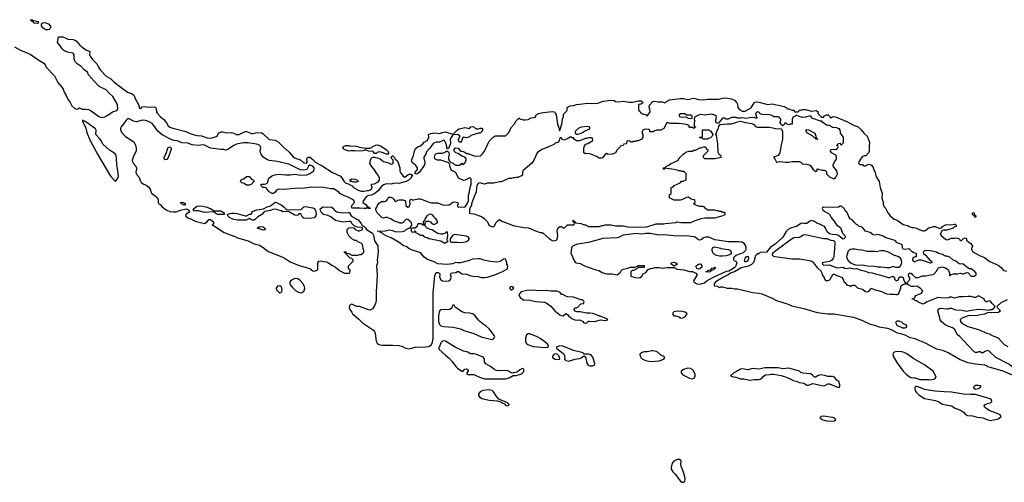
# Model space of a CAD drawing. Header units: inches. Extents: x 2386215 to 2556187, y 580866 to 760840.
# Tile 12 of 203: x 2467158 to 2480232, y 586896 to 593034. Entities that reach past the tile are written whole.
import ezdxf

# ---------------------------------------------------------------- set-up
doc = ezdxf.new("R2010")
doc.units = ezdxf.units.IN
doc.header["$MEASUREMENT"] = 0
for name, color, linetype in [('C4569', 7, 'Continuous'), ('C4578', 7, 'Continuous'), ('C4579', 7, 'Continuous'), ('C4588', 7, 'Continuous')]:
    doc.layers.add(name, color=color, linetype=linetype)

msp = doc.modelspace()

# ---------------------------------------------------------------- linework, layer by layer
at = {"layer": 'C4569', "color": 5, "elevation": 20}
for points in [[(2467390, 592983), (2467349, 592990), (2467341, 593001), (2467322, 593010), (2467302, 593030), (2467306, 593034), (2467330, 593033), (2467343, 593023), (2467402, 593010), (2467405, 592990)], [(2467530, 592900), (2467510, 592900), (2467488, 592908), (2467465, 592925), (2467449, 592951), (2467449, 592971), (2467455, 592985), (2467467, 592993), (2467490, 592996), (2467539, 592979), (2467565, 592950), (2467567, 592930), (2467562, 592918), (2467550, 592906)], [(2467990, 591702), (2467990, 591683), (2468025, 591625), (2468037, 591597), (2468050, 591538), (2468090, 591440), (2468190, 591250), (2468350, 590980), (2468370, 590952), (2468430, 590887), (2468462, 590930), (2468468, 590952), (2468463, 591030), (2468446, 591110), (2468444, 591190), (2468437, 591237), (2468421, 591261), (2468350, 591302), (2468263, 591383), (2468244, 591424), (2468219, 591459), (2468169, 591510), (2468174, 591570), (2468166, 591586), (2468038, 591678)], [(2469090, 591174), (2469076, 591190), (2469078, 591210), (2469103, 591257), (2469123, 591330), (2469130, 591338), (2469150, 591346), (2469171, 591331), (2469171, 591310), (2469130, 591207), (2469110, 591180)], [(2469350, 590569), (2469306, 590590), (2469288, 590610), (2469305, 590615), (2469332, 590610), (2469358, 590590)], [(2469870, 590449), (2469790, 590449), (2469761, 590461), (2469739, 590479), (2469723, 590483), (2469610, 590475), (2469530, 590497), (2469490, 590499), (2469470, 590495), (2469461, 590510), (2469473, 590530), (2469510, 590558), (2469550, 590566), (2469590, 590562), (2469630, 590552), (2469691, 590530), (2469738, 590498), (2469830, 590496), (2469872, 590470), (2469874, 590450)]]:
    msp.add_lwpolyline(points, close=True, dxfattribs=at)
for points in [[(2467090, 592674), (2467169, 592629), (2467297, 592577), (2467410, 592497), (2467479, 592459), (2467496, 592436), (2467510, 592404), (2467621, 592290), (2467663, 592203), (2467718, 592138), (2467734, 592114), (2467750, 592074), (2467777, 592030), (2467801, 591970), (2467823, 591943), (2467850, 591892), (2467890, 591857), (2467910, 591846), (2467929, 591851), (2467950, 591866), (2467988, 591848), (2468032, 591848), (2468070, 591842), (2468092, 591832), (2468210, 591748), (2468250, 591736), (2468290, 591746), (2468330, 591769), (2468389, 591811), (2468450, 591828), (2468462, 591850), (2468456, 591910), (2468394, 592014), (2468354, 592050), (2468304, 592104), (2468213, 592150), (2468190, 592170), (2468070, 592304), (2468057, 592337), (2468047, 592347), (2468015, 592370), (2467975, 592415), (2467922, 592450), (2467901, 592470), (2467889, 592490), (2467883, 592510), (2467881, 592570), (2467870, 592589), (2467810, 592599), (2467770, 592612), (2467745, 592625), (2467722, 592650), (2467702, 592682), (2467658, 592730), (2467675, 592805), (2467730, 592805), (2467770, 592790), (2467795, 592775), (2467870, 592771), (2467890, 592765), (2467911, 592750), (2467958, 592698), (2468001, 592661), (2468036, 592636), (2468090, 592611), (2468085, 592570), (2468095, 592550), (2468126, 592506), (2468181, 592450), (2468203, 592403), (2468227, 592367), (2468307, 592287), (2468370, 592250), (2468410, 592210), (2468499, 592139), (2468590, 592073), (2468650, 592049), (2468672, 592032), (2468700, 591970), (2468735, 591910), (2468750, 591862), (2468770, 591862), (2468784, 591876), (2468810, 591883), (2468870, 591872), (2468950, 591877), (2468965, 591870), (2468972, 591852), (2468976, 591810), (2468988, 591790), (2469026, 591746), (2469071, 591710), (2469108, 591668), (2469130, 591627), (2469151, 591610), (2469190, 591593), (2469365, 591550), (2469430, 591519), (2469510, 591500), (2469570, 591494), (2469647, 591467), (2469677, 591463), (2469712, 591468), (2469778, 591490), (2469799, 591530), (2469833, 591547), (2469850, 591547), (2469910, 591531), (2469970, 591539), (2470000, 591527)], [(2470000, 591364), (2469911, 591309), (2469890, 591305), (2469870, 591312), (2469828, 591312), (2469690, 591330), (2469610, 591370), (2469590, 591372), (2469530, 591366), (2469450, 591376), (2469390, 591396), (2469310, 591402), (2469250, 591427), (2469210, 591433), (2469170, 591445), (2469050, 591508), (2468990, 591556), (2468939, 591630), (2468916, 591656), (2468870, 591685), (2468830, 591699), (2468790, 591701), (2468710, 591678), (2468670, 591687), (2468610, 591717), (2468590, 591718), (2468570, 591703), (2468542, 591658), (2468502, 591610), (2468497, 591590), (2468498, 591570), (2468519, 591530), (2468565, 591485), (2468672, 591412), (2468695, 591370), (2468706, 591330), (2468705, 591290), (2468670, 591225), (2468652, 591170), (2468654, 591150), (2468664, 591130), (2468698, 591090), (2468708, 591070), (2468710, 591050), (2468700, 591010), (2468706, 590990), (2468740, 590950), (2468760, 590890), (2468770, 590876), (2468808, 590850), (2468838, 590838), (2468872, 590812), (2468895, 590775), (2468901, 590750), (2468910, 590733), (2468980, 590680), (2468996, 590650), (2468996, 590610), (2469007, 590590), (2469022, 590582), (2469049, 590550), (2469070, 590534), (2469110, 590509), (2469150, 590490), (2469196, 590484), (2469234, 590486), (2469291, 590509), (2469370, 590524), (2469396, 590510), (2469412, 590490), (2469403, 590477), (2469368, 590452), (2469361, 590430), (2469390, 590407), (2469418, 590398), (2469490, 590361), (2469610, 590331), (2469648, 590352), (2469670, 590382), (2469690, 590385), (2469732, 590350), (2469732, 590330), (2469714, 590310), (2469730, 590305), (2469871, 590210), (2470000, 590164)], [(2470000, 590384), (2469990, 590386), (2469950, 590406), (2469922, 590430), (2469918, 590450), (2469950, 590464), (2469970, 590467), (2470000, 590465)]]:
    msp.add_lwpolyline(points, dxfattribs=at)
at = {"layer": 'C4578', "color": 5, "elevation": 20}
for points in [[(2470407, 590000), (2470435, 589975), (2470460, 589960), (2470670, 589873), (2470750, 589823), (2470870, 589774), (2471010, 589731), (2471050, 589703), (2471070, 589696), (2471108, 589710), (2471118, 589730), (2471118, 589810), (2471130, 589832), (2471150, 589834), (2471196, 589824), (2471230, 589822), (2471250, 589812), (2471310, 589772), (2471351, 589751), (2471406, 589706), (2471470, 589672), (2471527, 589673), (2471542, 589678), (2471546, 589710), (2471526, 589730), (2471526, 589770), (2471586, 589830), (2471586, 589850), (2471570, 589866), (2471546, 589870), (2471506, 589910), (2471502, 589922), (2471490, 589926), (2471482, 589942), (2471470, 589946), (2471467, 589953), (2471490, 589952), (2471498, 589938), (2471530, 589932), (2471570, 589912), (2471591, 589911), (2471649, 589911), (2471670, 589918), (2471690, 589918), (2471720, 589940), (2471728, 589950), (2471728, 589970), (2471720, 590000)], [(2471915, 590000), (2471917, 589977), (2471914, 589906), (2471906, 589850), (2471909, 589810), (2471897, 589770), (2471904, 589650), (2471897, 589490), (2471889, 589430), (2471891, 589310), (2471883, 589270), (2471870, 589238), (2471843, 589197), (2471810, 589182), (2471790, 589184), (2471670, 589228), (2471628, 589228), (2471570, 589258), (2471538, 589242), (2471534, 589210), (2471542, 589190), (2471550, 589174), (2471570, 589154), (2471578, 589130), (2471660, 589060), (2471710, 589011), (2471855, 588915), (2471870, 588896), (2471878, 588870), (2471890, 588770), (2471903, 588743), (2471925, 588725), (2471970, 588714), (2472110, 588717), (2472190, 588712), (2472230, 588701), (2472270, 588679), (2472330, 588666), (2472408, 588690), (2472550, 588693), (2472590, 588699), (2472620, 588720), (2472641, 588750), (2472649, 588810), (2472650, 589410), (2472670, 589642), (2472690, 589682), (2472710, 589682), (2472732, 589670), (2472738, 589650), (2472732, 589628), (2472747, 589587), (2472774, 589570), (2472830, 589564), (2472858, 589570), (2472882, 589590), (2472889, 589610), (2472889, 589629), (2472878, 589650), (2472886, 589670), (2472903, 589677), (2472950, 589682), (2472970, 589691), (2472990, 589691), (2473030, 589662), (2473090, 589659), (2473150, 589634), (2473210, 589627), (2473230, 589631), (2473290, 589615), (2473330, 589612), (2473370, 589619), (2473490, 589657), (2473570, 589691), (2473635, 589730), (2473636, 589736), (2473638, 589770), (2473628, 589790), (2473628, 589810), (2473615, 589850), (2473610, 589858), (2473590, 589862), (2473536, 589824), (2473490, 589815), (2473405, 589825), (2473322, 589842), (2473270, 589861), (2473250, 589861), (2473170, 589856), (2473130, 589841), (2473010, 589809), (2472969, 589809), (2472950, 589814), (2472903, 589797), (2472833, 589787), (2472710, 589797), (2472661, 589821), (2472572, 589852), (2472530, 589884), (2472490, 589930), (2472465, 589945), (2472430, 589959), (2472382, 589970), (2472350, 589984), (2472326, 590000)], [(2474485, 590000), (2474476, 589930), (2474498, 589890), (2474510, 589851), (2474535, 589815), (2474548, 589808), (2474600, 589800), (2474656, 589770), (2474705, 589750), (2474810, 589715), (2474847, 589707), (2474890, 589682), (2474930, 589667), (2474957, 589663), (2475024, 589664), (2475090, 589651), (2475115, 589665), (2475135, 589685), (2475150, 589712), (2475174, 589726), (2475230, 589736), (2475270, 589751), (2475328, 589752), (2475358, 589762), (2475370, 589771), (2475450, 589772), (2475450, 589746), (2475370, 589746), (2475354, 589730), (2475310, 589708), (2475290, 589708), (2475272, 589690), (2475274, 589630), (2475332, 589612), (2475390, 589611), (2475418, 589630), (2475436, 589664), (2475470, 589682), (2475502, 589718), (2475529, 589731), (2475548, 589732), (2475590, 589745), (2475650, 589745), (2475699, 589739), (2475750, 589747), (2475847, 589747), (2475890, 589726), (2475977, 589717), (2476050, 589692), (2476091, 589691), (2476134, 589670), (2476152, 589650), (2476105, 589570), (2476107, 589550), (2476150, 589530), (2476190, 589526), (2476250, 589542), (2476286, 589574), (2476377, 589623), (2476544, 589696), (2476576, 589704), (2476655, 589750), (2476673, 589770), (2476675, 589785), (2476686, 589810), (2476670, 589826), (2476648, 589830), (2476638, 589850), (2476638, 589870), (2476649, 589891), (2476669, 589911), (2476770, 589947), (2476795, 589970), (2476804, 589990), (2476804, 590000)], [(2476466, 590000), (2476570, 589987), (2476598, 589970), (2476606, 589950), (2476605, 589935), (2476598, 589922), (2476570, 589909), (2476540, 589900), (2476490, 589895), (2476450, 589896), (2476410, 589906), (2476381, 589921), (2476362, 589942), (2476352, 589970), (2476353, 589990), (2476359, 590000)], [(2477113, 590000), (2477072, 589950), (2476990, 589946), (2476972, 589928), (2476950, 589928), (2476945, 589915), (2476930, 589906), (2476924, 589896), (2476904, 589816), (2476874, 589786), (2476837, 589763), (2476738, 589742), (2476650, 589690), (2476604, 589676), (2476565, 589650), (2476501, 589619), (2476428, 589572), (2476398, 589550), (2476380, 589530), (2476378, 589510), (2476384, 589504), (2476417, 589497), (2476450, 589482), (2476466, 589490), (2476489, 589491), (2476551, 589471), (2476610, 589471), (2476650, 589463), (2476690, 589464), (2476890, 589416), (2476970, 589406), (2477010, 589396), (2477150, 589338), (2477208, 589308), (2477350, 589262), (2477410, 589238), (2477570, 589202), (2477747, 589147), (2477887, 589133), (2477970, 589133), (2478230, 589086), (2478350, 589043), (2478450, 588994), (2478510, 588981), (2478570, 588957), (2478680, 588940), (2478738, 588918), (2478810, 588879), (2478851, 588871), (2478910, 588851), (2478970, 588823), (2479042, 588802), (2479190, 588743), (2479230, 588718), (2479330, 588668), (2479410, 588648), (2479493, 588613), (2479646, 588526), (2479746, 588486), (2479847, 588467), (2479970, 588456), (2480000, 588440)], [(2480000, 589292), (2479989, 589289), (2479969, 589309), (2479968, 589328), (2479890, 589369), (2479850, 589349), (2479830, 589349), (2479790, 589361), (2479750, 589363), (2479684, 589356), (2479630, 589356), (2479570, 589339), (2479530, 589354), (2479510, 589354), (2479490, 589344), (2479470, 589341), (2479390, 589343), (2479350, 589349), (2479208, 589292), (2479172, 589268), (2479150, 589261), (2479082, 589290), (2479064, 589304), (2479046, 589310), (2479030, 589326), (2479010, 589326), (2479006, 589330), (2479030, 589334), (2479047, 589353), (2479048, 589370), (2479134, 589406), (2479148, 589430), (2479138, 589450), (2479113, 589473), (2479070, 589499), (2479030, 589494), (2478996, 589496), (2478966, 589510), (2478950, 589526), (2478910, 589526), (2478884, 589516), (2478860, 589500), (2478852, 589490), (2478851, 589470), (2478831, 589410), (2478818, 589390), (2478803, 589383), (2478790, 589382), (2478769, 589389), (2478710, 589386), (2478670, 589393), (2478605, 589425), (2478506, 589450), (2478470, 589468), (2478450, 589458), (2478430, 589429), (2478410, 589421), (2478390, 589424), (2478350, 589455), (2478286, 589470), (2478250, 589506), (2478210, 589506), (2478198, 589502), (2478190, 589486), (2478182, 589502), (2478150, 589506), (2478142, 589522), (2478126, 589530), (2478122, 589542), (2478106, 589550), (2478102, 589582), (2478086, 589590), (2478086, 589610), (2478014, 589634), (2477970, 589658), (2477950, 589648), (2477910, 589578), (2477890, 589569), (2477868, 589570), (2477849, 589590), (2477838, 589618), (2477818, 589650), (2477815, 589670), (2477798, 589698), (2477756, 589736), (2477704, 589810), (2477669, 589829), (2477510, 589855), (2477410, 589858), (2477187, 589887), (2477170, 589892), (2477153, 589910), (2477160, 589940), (2477180, 589960), (2477234, 590000)], [(2477977, 590000), (2477970, 589890), (2477965, 589875), (2477939, 589841), (2477910, 589824), (2477812, 589810), (2477818, 589790), (2477830, 589778), (2477910, 589783), (2478010, 589741), (2478090, 589751), (2478110, 589738), (2478130, 589732), (2478170, 589741), (2478247, 589727), (2478270, 589731), (2478330, 589711), (2478390, 589697), (2478430, 589679), (2478476, 589676), (2478536, 589656), (2478574, 589650), (2478690, 589612), (2478710, 589612), (2478751, 589631), (2478772, 589612), (2478772, 589590), (2478790, 589572), (2478810, 589572), (2478820, 589580), (2478828, 589590), (2478829, 589611), (2478850, 589622), (2478870, 589622), (2478890, 589614), (2478892, 589590), (2478904, 589564), (2478918, 589538), (2478930, 589534), (2478942, 589538), (2478946, 589550), (2478968, 589572), (2478978, 589590), (2478978, 589610), (2478965, 589625), (2478958, 589650), (2478970, 589671), (2478990, 589672), (2479004, 589664), (2479012, 589650), (2479053, 589613), (2479090, 589612), (2479143, 589637), (2479190, 589636), (2479250, 589651), (2479290, 589652), (2479336, 589704), (2479349, 589731), (2479359, 589741), (2479406, 589754), (2479450, 589743), (2479481, 589721), (2479491, 589710), (2479505, 589670), (2479502, 589642), (2479510, 589634), (2479527, 589653), (2479556, 589664), (2479610, 589661), (2479650, 589671), (2479670, 589662), (2479690, 589662), (2479730, 589682), (2479750, 589674), (2479790, 589631), (2479830, 589631), (2479858, 589650), (2479858, 589670), (2479836, 589696), (2479810, 589715), (2479790, 589728), (2479768, 589728), (2479750, 589738), (2479686, 589790), (2479670, 589795), (2479650, 589789), (2479630, 589795), (2479589, 589829), (2479549, 589850), (2479510, 589884), (2479470, 589896), (2479450, 589897), (2479410, 589919), (2479350, 589935), (2479329, 589949), (2479249, 589969), (2479187, 589973), (2479171, 589969), (2479152, 589950), (2479158, 589930), (2479185, 589910), (2479244, 589844), (2479265, 589830), (2479271, 589809), (2479250, 589805), (2479130, 589842), (2479090, 589844), (2479030, 589818), (2479019, 589850), (2479022, 589870), (2479030, 589882), (2479054, 589894), (2479066, 589894), (2479066, 589930), (2479030, 589942), (2479010, 589954), (2478970, 589995), (2478910, 589984), (2478889, 589989), (2478882, 590000)], [(2479798, 590000), (2479794, 589990), (2479812, 589952), (2479910, 589903), (2479970, 589881), (2480000, 589856)], [(2480000, 588640), (2479971, 588630), (2479950, 588615), (2479930, 588615), (2479910, 588629), (2479890, 588629), (2479870, 588619), (2479850, 588619), (2479830, 588629), (2479750, 588710), (2479641, 588830), (2479610, 588854), (2479568, 588928), (2479544, 588944), (2479474, 588970), (2479445, 588985), (2479394, 589030), (2479381, 589050), (2479377, 589077), (2479369, 589090), (2479349, 589170), (2479355, 589190), (2479370, 589201), (2479394, 589206), (2479470, 589197), (2479490, 589199), (2479510, 589207), (2479530, 589207), (2479570, 589187), (2479590, 589183), (2479670, 589179), (2479730, 589168), (2479790, 589182), (2479894, 589194), (2480000, 589184)], [(2480000, 589142), (2479970, 589129), (2479870, 589109), (2479750, 589103), (2479680, 589080), (2479663, 589070), (2479647, 589050), (2479651, 589030), (2479669, 589009), (2479745, 588965), (2479890, 588922), (2479968, 588888), (2480000, 588877)], [(2480000, 588018), (2479850, 588063), (2479780, 588059), (2479690, 588064), (2479530, 588094), (2479435, 588095), (2479310, 588105), (2479170, 588126), (2479110, 588154), (2479070, 588166), (2479055, 588165), (2479045, 588154), (2479044, 588130), (2479048, 588112), (2479062, 588090), (2479102, 588050), (2479170, 588010), (2479320, 587980), (2479362, 587962), (2479410, 587934), (2479531, 587910), (2479580, 587880), (2479650, 587851), (2479690, 587825), (2479716, 587796), (2479743, 587783), (2479810, 587779), (2479870, 587762), (2479950, 587751), (2480000, 587731)], [(2480000, 587870), (2479974, 587890), (2479964, 587910), (2479974, 587926), (2480000, 587938)]]:
    msp.add_lwpolyline(points, dxfattribs=at)
for points in [[(2476830, 589894), (2476810, 589889), (2476790, 589874), (2476785, 589865), (2476778, 589830), (2476785, 589826), (2476810, 589825), (2476821, 589830), (2476836, 589850), (2476841, 589870)], [(2478450, 589961), (2478510, 589964), (2478530, 589960), (2478590, 589974), (2478630, 589972), (2478690, 589952), (2478770, 589912), (2478818, 589898), (2478842, 589882), (2478862, 589850), (2478867, 589810), (2478850, 589758), (2478830, 589747), (2478790, 589747), (2478750, 589759), (2478710, 589744), (2478670, 589740), (2478590, 589751), (2478550, 589750), (2478510, 589759), (2478410, 589765), (2478350, 589776), (2478290, 589773), (2478258, 589778), (2478198, 589798), (2478161, 589830), (2478142, 589882), (2478144, 589910), (2478163, 589970), (2478190, 589988), (2478210, 589992), (2478248, 589992), (2478290, 589984), (2478341, 589981), (2478410, 589964)], [(2475850, 589766), (2475809, 589789), (2475806, 589810), (2475850, 589818), (2475872, 589810), (2475892, 589790)], [(2476170, 589722), (2476150, 589735), (2476139, 589750), (2476141, 589770), (2476170, 589790), (2476190, 589793), (2476202, 589790), (2476216, 589770), (2476216, 589750), (2476190, 589728)], [(2476290, 589684), (2476268, 589690), (2476310, 589712), (2476330, 589714), (2476338, 589722), (2476338, 589730), (2476350, 589738), (2476378, 589742), (2476386, 589750), (2476394, 589750), (2476390, 589729), (2476346, 589706), (2476334, 589706), (2476330, 589689)], [(2470610, 589502), (2470583, 589497), (2470564, 589470), (2470570, 589450), (2470584, 589430), (2470599, 589419), (2470610, 589412), (2470630, 589414), (2470640, 589430), (2470643, 589450), (2470640, 589470), (2470630, 589489)], [(2470810, 589600), (2470777, 589583), (2470755, 589565), (2470744, 589550), (2470745, 589530), (2470754, 589510), (2470780, 589480), (2470822, 589442), (2470858, 589418), (2470890, 589410), (2470910, 589415), (2470930, 589430), (2470937, 589443), (2470943, 589470), (2470941, 589490), (2470922, 589530), (2470879, 589579), (2470850, 589597)], [(2473694, 589494), (2473674, 589490), (2473662, 589470), (2473673, 589453), (2473690, 589452), (2473710, 589462), (2473718, 589470), (2473716, 589476), (2473706, 589490)], [(2473970, 589446), (2473890, 589442), (2473815, 589425), (2473785, 589390), (2473803, 589350), (2473850, 589311), (2473910, 589316), (2474010, 589296), (2474125, 589285), (2474150, 589277), (2474210, 589235), (2474263, 589170), (2474330, 589116), (2474352, 589108), (2474373, 589107), (2474410, 589134), (2474430, 589122), (2474443, 589103), (2474488, 589068), (2474530, 589051), (2474570, 589046), (2474590, 589051), (2474610, 589045), (2474630, 589032), (2474650, 589011), (2474670, 589007), (2474690, 589012), (2474710, 589032), (2474724, 589036), (2474790, 589031), (2474870, 589052), (2474930, 589041), (2474966, 589050), (2474946, 589070), (2474770, 589135), (2474730, 589141), (2474690, 589141), (2474602, 589158), (2474556, 589156), (2474530, 589166), (2474518, 589190), (2474527, 589213), (2474550, 589212), (2474570, 589222), (2474610, 589262), (2474646, 589270), (2474655, 589290), (2474650, 589298), (2474630, 589315), (2474610, 589315), (2474510, 589354), (2474430, 589357), (2474410, 589364), (2474370, 589389), (2474350, 589389), (2474333, 589413), (2474294, 589434), (2474211, 589431), (2474150, 589439), (2474050, 589436)], [(2472910, 589248), (2472896, 589210), (2472870, 589189), (2472850, 589184), (2472810, 589189), (2472754, 589186), (2472730, 589170), (2472719, 589110), (2472720, 589030), (2472730, 588990), (2472750, 588974), (2472790, 588964), (2472914, 588954), (2473010, 588933), (2473056, 588910), (2473190, 588869), (2473286, 588826), (2473410, 588796), (2473430, 588793), (2473450, 588799), (2473463, 588817), (2473466, 588830), (2473461, 588841), (2473392, 588932), (2473350, 588969), (2473310, 588994), (2473266, 589030), (2473248, 589048), (2473207, 589107), (2473175, 589130), (2473130, 589142), (2473070, 589146), (2473030, 589156), (2472955, 589210), (2472935, 589230), (2472927, 589247)], [(2475890, 589169), (2475844, 589156), (2475835, 589150), (2475825, 589130), (2475838, 589110), (2475850, 589103), (2475870, 589103), (2475910, 589091), (2475930, 589078), (2475950, 589076), (2475970, 589081), (2475999, 589101), (2476019, 589130), (2475993, 589153), (2475950, 589163)], [(2478910, 588942), (2478883, 588943), (2478810, 588978), (2478789, 589010), (2478798, 589030), (2478810, 589038), (2478830, 589038), (2478870, 589022), (2478890, 589002), (2478918, 588990), (2478932, 588970), (2478930, 588949)], [(2473930, 588864), (2473910, 588864), (2473888, 588852), (2473873, 588807), (2473873, 588770), (2473884, 588744), (2473906, 588726), (2473950, 588706), (2473979, 588699), (2474136, 588684), (2474170, 588687), (2474175, 588690), (2474179, 588710), (2474164, 588730), (2474130, 588762), (2474070, 588802), (2474030, 588824)], [(2472790, 588772), (2472770, 588767), (2472752, 588748), (2472726, 588686), (2472721, 588670), (2472724, 588664), (2472810, 588581), (2472861, 588541), (2472900, 588500), (2472950, 588431), (2472970, 588411), (2473030, 588371), (2473048, 588372), (2473058, 588390), (2473070, 588398), (2473090, 588402), (2473114, 588390), (2473114, 588370), (2473094, 588350), (2473094, 588330), (2473110, 588325), (2473190, 588325), (2473265, 588290), (2473330, 588271), (2473610, 588267), (2473657, 588283), (2473710, 588314), (2473752, 588312), (2473810, 588331), (2473830, 588342), (2473850, 588368), (2473850, 588395), (2473830, 588405), (2473798, 588390), (2473762, 588358), (2473714, 588350), (2473710, 588346), (2473690, 588348), (2473630, 588378), (2473530, 588373), (2473490, 588379), (2473467, 588387), (2473410, 588433), (2473348, 588470), (2473328, 588490), (2473328, 588530), (2473318, 588550), (2473310, 588555), (2473216, 588596), (2473190, 588601), (2473150, 588601), (2473130, 588609), (2473110, 588624), (2473050, 588635), (2472938, 588690), (2472810, 588769)], [(2474330, 588707), (2474282, 588690), (2474291, 588670), (2474370, 588610), (2474386, 588590), (2474396, 588550), (2474392, 588530), (2474411, 588511), (2474450, 588505), (2474530, 588531), (2474590, 588537), (2474613, 588547), (2474650, 588574), (2474670, 588562), (2474690, 588476), (2474707, 588450), (2474730, 588440), (2474770, 588440), (2474790, 588450), (2474794, 588470), (2474791, 588490), (2474770, 588555), (2474750, 588580), (2474730, 588591), (2474710, 588597), (2474650, 588598), (2474642, 588610), (2474620, 588620), (2474510, 588644), (2474370, 588703)], [(2474270, 588599), (2474250, 588593), (2474231, 588570), (2474231, 588550), (2474266, 588530), (2474310, 588525), (2474328, 588530), (2474325, 588550), (2474316, 588576), (2474296, 588596)], [(2475570, 588642), (2475550, 588642), (2475490, 588629), (2475450, 588626), (2475423, 588617), (2475398, 588602), (2475391, 588590), (2475395, 588570), (2475406, 588550), (2475427, 588530), (2475471, 588510), (2475530, 588500), (2475650, 588509), (2475709, 588530), (2475722, 588550), (2475708, 588570), (2475670, 588585), (2475637, 588617), (2475610, 588632)], [(2478810, 588630), (2478770, 588621), (2478758, 588610), (2478752, 588590), (2478756, 588570), (2478805, 588485), (2478890, 588369), (2478930, 588330), (2478970, 588301), (2478990, 588288), (2479030, 588281), (2479050, 588283), (2479110, 588259), (2479230, 588261), (2479250, 588257), (2479290, 588263), (2479308, 588270), (2479328, 588290), (2479290, 588368), (2479170, 588456), (2479030, 588534), (2478939, 588599), (2478900, 588620), (2478869, 588629)], [(2476030, 588409), (2475970, 588394), (2475942, 588370), (2475941, 588350), (2475963, 588323), (2476050, 588279), (2476090, 588268), (2476118, 588282), (2476129, 588310), (2476129, 588330), (2476095, 588390), (2476066, 588406)], [(2477110, 588417), (2477050, 588413), (2476970, 588395), (2476890, 588405), (2476831, 588389), (2476750, 588401), (2476730, 588397), (2476676, 588364), (2476642, 588350), (2476594, 588310), (2476630, 588294), (2476667, 588293), (2476730, 588271), (2476771, 588271), (2476850, 588251), (2476910, 588261), (2476970, 588261), (2476990, 588266), (2477017, 588283), (2477030, 588302), (2477060, 588320), (2477115, 588325), (2477130, 588331), (2477170, 588331), (2477270, 588314), (2477333, 588293), (2477390, 588271), (2477430, 588246), (2477470, 588236), (2477510, 588219), (2477570, 588211), (2477610, 588185), (2477630, 588185), (2477690, 588206), (2477830, 588178), (2477856, 588184), (2477890, 588202), (2477910, 588202), (2478030, 588154), (2478042, 588158), (2478046, 588170), (2478046, 588190), (2478034, 588234), (2478009, 588249), (2477978, 588290), (2477950, 588302), (2477890, 588302), (2477850, 588315), (2477790, 588322), (2477751, 588309), (2477730, 588289), (2477710, 588289), (2477680, 588320), (2477656, 588336), (2477563, 588343), (2477530, 588355), (2477510, 588369), (2477370, 588412), (2477290, 588401), (2477230, 588415)], [(2479890, 588182), (2479850, 588179), (2479832, 588170), (2479822, 588150), (2479850, 588132), (2479890, 588141), (2479908, 588150), (2479926, 588170), (2479916, 588176)], [(2473390, 588122), (2473306, 588114), (2473270, 588097), (2473251, 588070), (2473251, 588050), (2473263, 588030), (2473296, 588010), (2473390, 587984), (2473496, 587976), (2473545, 587965), (2473562, 587950), (2473595, 587935), (2473610, 587921), (2473630, 587912), (2473650, 587914), (2473658, 587930), (2473635, 587950), (2473521, 588001), (2473492, 588032), (2473450, 588098), (2473430, 588114)], [(2477830, 587775), (2477802, 587770), (2477782, 587750), (2477824, 587724), (2477869, 587711), (2477970, 587708), (2477985, 587715), (2477993, 587730), (2477973, 587750), (2477950, 587757)], [(2475890, 587198), (2475870, 587191), (2475843, 587177), (2475820, 587150), (2475808, 587092), (2475810, 587070), (2475830, 587034), (2475863, 587003), (2475930, 586912), (2475950, 586897), (2475970, 586896), (2475990, 586909), (2475996, 586930), (2475991, 586970), (2475973, 587030), (2475941, 587110), (2475936, 587130), (2475939, 587179), (2475934, 587190), (2475917, 587197)]]:
    msp.add_lwpolyline(points, close=True, dxfattribs=at)
at = {"layer": 'C4579', "color": 5, "elevation": 20}
for points in [[(2472326, 590000), (2472290, 590024), (2472255, 590035), (2472197, 590077), (2472090, 590142), (2472026, 590166), (2471986, 590190), (2471968, 590208), (2471946, 590210), (2471942, 590222), (2471906, 590230), (2472010, 590231), (2472070, 590245), (2472110, 590236), (2472150, 590221), (2472238, 590222), (2472270, 590232), (2472290, 590252), (2472334, 590274), (2472346, 590274), (2472350, 590294), (2472366, 590310), (2472362, 590342), (2472350, 590346), (2472340, 590360), (2472310, 590382), (2472290, 590388), (2472250, 590342), (2472230, 590334), (2472210, 590336), (2472125, 590365), (2472089, 590389), (2472030, 590415), (2471990, 590401), (2471970, 590405), (2471904, 590470), (2471888, 590510), (2471888, 590530), (2471906, 590550), (2471910, 590574), (2471936, 590604), (2471960, 590620), (2472000, 590620), (2472029, 590631), (2472038, 590642), (2472050, 590672), (2472070, 590682), (2472093, 590673), (2472114, 590670), (2472118, 590658), (2472134, 590650), (2472134, 590630), (2472150, 590622), (2472180, 590640), (2472196, 590644), (2472244, 590644), (2472270, 590634), (2472280, 590620), (2472287, 590567), (2472310, 590546), (2472328, 590552), (2472335, 590565), (2472342, 590590), (2472338, 590630), (2472346, 590650), (2472350, 590652), (2472370, 590642), (2472390, 590642), (2472450, 590659), (2472476, 590656), (2472550, 590633), (2472570, 590622), (2472624, 590604), (2472710, 590603), (2472770, 590576), (2472850, 590575), (2472870, 590583), (2472910, 590611), (2472930, 590617), (2472954, 590614), (2472974, 590610), (2472980, 590600), (2472982, 590590), (2472965, 590570), (2472974, 590550), (2472990, 590546), (2473029, 590551), (2473066, 590546), (2473073, 590550), (2473100, 590590), (2473117, 590630), (2473116, 590704), (2473131, 590749), (2473134, 590790), (2473151, 590851), (2473154, 590914), (2473150, 590926), (2473130, 590938), (2473074, 590906), (2473050, 590902), (2472986, 590930), (2472948, 591008), (2472895, 591035), (2472882, 591050), (2472869, 591090), (2472868, 591110), (2472856, 591136), (2472750, 591169), (2472706, 591170), (2472670, 591188), (2472664, 591210), (2472675, 591245), (2472685, 591255), (2472710, 591262), (2472770, 591265), (2472805, 591275), (2472830, 591294), (2472850, 591282), (2472856, 591270), (2472861, 591250), (2472851, 591210), (2472851, 591190), (2472860, 591160), (2472881, 591141), (2472912, 591130), (2472930, 591112), (2472950, 591102), (2472996, 591104), (2473022, 591118), (2473030, 591132), (2473038, 591118), (2473050, 591114), (2473076, 591144), (2473087, 591173), (2473088, 591190), (2473068, 591210), (2473030, 591225), (2472978, 591258), (2472948, 591268), (2472938, 591278), (2472929, 591290), (2472927, 591310), (2472941, 591330), (2472950, 591334), (2472981, 591330), (2473010, 591291), (2473031, 591291), (2473070, 591277), (2473090, 591259), (2473110, 591259), (2473192, 591230), (2473230, 591222), (2473278, 591230), (2473305, 591255), (2473329, 591290), (2473390, 591422), (2473443, 591477), (2473470, 591492), (2473610, 591494), (2473650, 591534), (2473688, 591610), (2473728, 591652), (2473750, 591694), (2473770, 591714), (2473782, 591718), (2473787, 591733), (2473794, 591730), (2473798, 591718), (2473845, 591705), (2473870, 591705), (2473909, 591711), (2473950, 591731), (2473990, 591736), (2474009, 591750), (2474015, 591770), (2474048, 591790), (2474110, 591804), (2474230, 591818), (2474257, 591810), (2474270, 591793), (2474279, 591770), (2474300, 591650), (2474321, 591590), (2474322, 591570), (2474330, 591562), (2474356, 591650), (2474365, 591715), (2474378, 591750), (2474380, 591780), (2474386, 591790), (2474428, 591830), (2474429, 591870), (2474469, 591891), (2474510, 591894), (2474550, 591911), (2474630, 591916), (2474690, 591928), (2474770, 591924), (2474833, 591927), (2474905, 591955), (2475007, 591967), (2475050, 591961), (2475070, 591951), (2475104, 591944), (2475170, 591953), (2475250, 591939), (2475300, 591940), (2475370, 591959), (2475410, 591959), (2475425, 591950), (2475434, 591930), (2475410, 591914), (2475374, 591910), (2475373, 591833), (2475390, 591822), (2475403, 591803), (2475426, 591786), (2475474, 591770), (2475490, 591754), (2475528, 591810), (2475527, 591847), (2475518, 591870), (2475520, 591900), (2475566, 591950), (2475590, 591954), (2475630, 591946), (2475690, 591946), (2475730, 591932), (2475748, 591950), (2475787, 591973), (2475930, 591990), (2475968, 591988), (2476030, 591976), (2476086, 591990), (2476110, 591991), (2476170, 591977), (2476230, 591971), (2476290, 591979), (2476442, 591978), (2476490, 591994), (2476530, 591996), (2476610, 591983), (2476650, 591966), (2476681, 591930), (2476690, 591912), (2476695, 591870), (2476719, 591839), (2476750, 591819), (2476790, 591821), (2476870, 591865), (2476909, 591930), (2476921, 591939), (2476937, 591943), (2476970, 591942), (2477090, 591911), (2477150, 591916), (2477190, 591911), (2477310, 591881), (2477334, 591870), (2477352, 591852), (2477371, 591851), (2477413, 591833), (2477432, 591832), (2477450, 591814), (2477490, 591814), (2477502, 591818), (2477508, 591832), (2477530, 591832), (2477550, 591842), (2477570, 591845), (2477590, 591845), (2477670, 591822), (2477734, 591830), (2477762, 591810), (2477754, 591790), (2477794, 591750), (2477810, 591742), (2477830, 591742), (2477843, 591757), (2477870, 591772), (2477892, 591772), (2477914, 591750), (2477918, 591738), (2477930, 591734), (2477950, 591752), (2477990, 591746), (2478150, 591681), (2478221, 591641), (2478290, 591611), (2478330, 591575), (2478370, 591525), (2478410, 591491), (2478443, 591410), (2478435, 591350), (2478439, 591290), (2478430, 591268), (2478391, 591229), (2478370, 591228), (2478350, 591218), (2478330, 591198), (2478298, 591150), (2478294, 591130), (2478313, 591113), (2478350, 591114), (2478358, 591098), (2478370, 591094), (2478390, 591094), (2478430, 591116), (2478450, 591111), (2478470, 591102), (2478490, 591072), (2478496, 591050), (2478519, 591010), (2478531, 590950), (2478571, 590889), (2478582, 590810), (2478611, 590730), (2478605, 590670), (2478625, 590610), (2478625, 590585), (2478638, 590550), (2478654, 590534), (2478686, 590470), (2478714, 590434), (2478770, 590387), (2478810, 590373), (2478890, 590318), (2478950, 590305), (2478970, 590291), (2479010, 590276), (2479030, 590276), (2479066, 590266), (2479110, 590245), (2479150, 590232), (2479170, 590232), (2479190, 590242), (2479226, 590274), (2479250, 590276), (2479290, 590291), (2479312, 590290), (2479370, 590262), (2479402, 590278), (2479409, 590290), (2479450, 590314), (2479470, 590319), (2479530, 590311), (2479570, 590322), (2479580, 590320), (2479594, 590310), (2479594, 590290), (2479572, 590288), (2479554, 590270), (2479470, 590242), (2479430, 590242), (2479405, 590235), (2479382, 590190), (2479392, 590170), (2479450, 590121), (2479470, 590115), (2479490, 590118), (2479525, 590135), (2479570, 590136), (2479590, 590141), (2479630, 590132), (2479645, 590105), (2479658, 590102), (2479689, 590131), (2479710, 590138), (2479730, 590131), (2479731, 590111), (2479740, 590100), (2479761, 590081), (2479786, 590066), (2479811, 590030), (2479798, 590000)], [(2470000, 591527), (2470033, 591513), (2470070, 591513), (2470090, 591519), (2470150, 591551), (2470170, 591551), (2470234, 591526), (2470254, 591526), (2470310, 591539), (2470371, 591531), (2470390, 591521), (2470470, 591446), (2470550, 591435), (2470592, 591412), (2470650, 591351), (2470736, 591276), (2470790, 591215), (2470810, 591201), (2470830, 591191), (2470864, 591184), (2470891, 591171), (2470930, 591136), (2470968, 591132), (2470974, 591146), (2470970, 591194), (2470990, 591212), (2471010, 591212), (2471050, 591181), (2471090, 591141), (2471176, 591096), (2471310, 591007), (2471417, 590957), (2471435, 590935), (2471462, 590890), (2471490, 590865), (2471510, 590862), (2471571, 590831), (2471592, 590810), (2471651, 590771), (2471690, 590761), (2471730, 590757), (2471770, 590767), (2471790, 590766), (2471810, 590776), (2471829, 590790), (2471838, 590810), (2471838, 590818), (2471829, 590829), (2471829, 590851), (2471870, 590858), (2471918, 590882), (2471936, 590904), (2471935, 590930), (2471919, 590970), (2471897, 590997), (2471870, 591044), (2471829, 591090), (2471808, 591128), (2471814, 591170), (2471830, 591202), (2471850, 591212), (2471870, 591212), (2471884, 591204), (2471910, 591201), (2471946, 591186), (2471990, 591155), (2472055, 591135), (2472090, 591118), (2472110, 591122), (2472115, 591130), (2472118, 591170), (2472098, 591190), (2472089, 591210), (2472106, 591230), (2472112, 591230), (2472130, 591212), (2472145, 591185), (2472170, 591165), (2472181, 591150), (2472206, 591070), (2472206, 591030), (2472211, 591011), (2472250, 590958), (2472273, 590947), (2472310, 590978), (2472330, 590986), (2472350, 590986), (2472372, 590970), (2472351, 590930), (2472330, 590909), (2472290, 590889), (2472190, 590862), (2472130, 590864), (2472090, 590854), (2472030, 590855), (2471990, 590844), (2471960, 590820), (2471918, 590762), (2471874, 590726), (2471830, 590704), (2471790, 590702), (2471762, 590690), (2471718, 590630), (2471712, 590610), (2471757, 590577), (2471770, 590554), (2471794, 590550), (2471798, 590538), (2471813, 590533), (2471812, 590528), (2471786, 590530), (2471782, 590542), (2471770, 590546), (2471765, 590535), (2471754, 590530), (2471730, 590527), (2471670, 590533), (2471575, 590535), (2471565, 590550), (2471569, 590570), (2471602, 590610), (2471598, 590630), (2471575, 590650), (2471521, 590681), (2471470, 590698), (2471410, 590730), (2471401, 590741), (2471329, 590789), (2471289, 590789), (2471190, 590807), (2471032, 590812), (2470910, 590796), (2470850, 590801), (2470670, 590783), (2470595, 590785), (2470568, 590772), (2470550, 590745), (2470530, 590729), (2470510, 590729), (2470470, 590749), (2470430, 590802), (2470410, 590809), (2470386, 590810), (2470366, 590830), (2470366, 590854), (2470410, 590852), (2470438, 590862), (2470449, 590871), (2470468, 590930), (2470502, 590958), (2470530, 590971), (2470590, 590983), (2470690, 590974), (2470750, 590976), (2470810, 590985), (2470890, 590971), (2470970, 590978), (2471010, 590992), (2471050, 591018), (2471062, 591030), (2471069, 591050), (2471068, 591070), (2471049, 591089), (2471010, 591102), (2470992, 591090), (2470970, 591048), (2470930, 591039), (2470885, 591044), (2470855, 591055), (2470730, 591118), (2470575, 591155), (2470470, 591167), (2470450, 591174), (2470389, 591210), (2470363, 591250), (2470356, 591270), (2470353, 591290), (2470362, 591330), (2470355, 591350), (2470332, 591372), (2470304, 591384), (2470190, 591402), (2470130, 591401), (2470035, 591385), (2470000, 591364)], [(2470000, 590465), (2470010, 590464), (2470030, 590467), (2470150, 590431), (2470170, 590431), (2470210, 590454), (2470230, 590454), (2470246, 590470), (2470246, 590490), (2470306, 590510), (2470397, 590523), (2470442, 590550), (2470478, 590562), (2470504, 590576), (2470550, 590611), (2470570, 590607), (2470630, 590576), (2470667, 590550), (2470690, 590525), (2470710, 590511), (2470886, 590514), (2470900, 590521), (2470929, 590550), (2470950, 590556), (2471050, 590538), (2471066, 590530), (2471083, 590510), (2471091, 590490), (2471095, 590455), (2471090, 590430), (2471070, 590407), (2471010, 590397), (2470930, 590401), (2470913, 590413), (2470890, 590458), (2470870, 590462), (2470850, 590442), (2470830, 590437), (2470810, 590441), (2470729, 590489), (2470650, 590485), (2470630, 590497), (2470570, 590517), (2470530, 590519), (2470490, 590504), (2470410, 590489), (2470398, 590482), (2470371, 590450), (2470321, 590419), (2470290, 590389), (2470270, 590375), (2470250, 590375), (2470225, 590385), (2470210, 590398), (2470165, 590375), (2470050, 590373), (2470000, 590384)], [(2471720, 590000), (2471708, 590050), (2471690, 590068), (2471648, 590088), (2471630, 590106), (2471610, 590106), (2471570, 590126), (2471527, 590167), (2471508, 590210), (2471508, 590250), (2471530, 590271), (2471578, 590278), (2471593, 590273), (2471614, 590250), (2471650, 590232), (2471670, 590231), (2471708, 590250), (2471708, 590270), (2471699, 590279), (2471643, 590283), (2471598, 590298), (2471569, 590329), (2471565, 590345), (2471555, 590355), (2471530, 590358), (2471449, 590349), (2471350, 590369), (2471290, 590417), (2471250, 590437), (2471190, 590450), (2471168, 590468), (2471146, 590510), (2471150, 590531), (2471188, 590550), (2471250, 590547), (2471290, 590551), (2471310, 590539), (2471344, 590504), (2471370, 590486), (2471450, 590470), (2471518, 590478), (2471536, 590476), (2471545, 590465), (2471546, 590450), (2471570, 590421), (2471650, 590378), (2471690, 590331), (2471705, 590305), (2471734, 590290), (2471750, 590274), (2471762, 590250), (2471842, 590202), (2471854, 590174), (2471870, 590101), (2471912, 590032), (2471915, 590000)], [(2478882, 590000), (2478881, 590001), (2478881, 590030), (2478872, 590052), (2478810, 590074), (2478784, 590104), (2478658, 590138), (2478621, 590161), (2478570, 590181), (2478550, 590182), (2478510, 590174), (2478490, 590179), (2478450, 590209), (2478389, 590229), (2478369, 590250), (2478350, 590278), (2478330, 590288), (2478306, 590290), (2478288, 590308), (2478270, 590318), (2478242, 590342), (2478210, 590378), (2478189, 590389), (2478170, 590408), (2478146, 590474), (2478115, 590510), (2478108, 590528), (2478090, 590538), (2478070, 590558), (2478050, 590558), (2478031, 590549), (2477950, 590544), (2477831, 590549), (2477818, 590542), (2477811, 590530), (2477823, 590510), (2477849, 590489), (2477910, 590455), (2477931, 590410), (2477967, 590367), (2477991, 590330), (2478007, 590310), (2478055, 590275), (2478084, 590204), (2478116, 590170), (2478120, 590150), (2478110, 590129), (2478090, 590124), (2478079, 590130), (2478032, 590172), (2478010, 590181), (2477950, 590183), (2477912, 590192), (2477880, 590220), (2477855, 590275), (2477842, 590290), (2477806, 590306), (2477790, 590319), (2477749, 590329), (2477710, 590355), (2477670, 590369), (2477650, 590362), (2477608, 590332), (2477570, 590329), (2477550, 590333), (2477530, 590329), (2477474, 590290), (2477450, 590288), (2477394, 590270), (2477362, 590250), (2477337, 590223), (2477290, 590148), (2477190, 590055), (2477125, 590015), (2477113, 590000)], [(2470000, 590164), (2470010, 590161), (2470050, 590142), (2470190, 590098), (2470270, 590060), (2470341, 590041), (2470393, 590013), (2470407, 590000)], [(2476804, 590000), (2476804, 590010), (2476797, 590037), (2476780, 590060), (2476750, 590081), (2476710, 590089), (2476570, 590089), (2476390, 590115), (2476309, 590149), (2476270, 590149), (2476238, 590142), (2476224, 590136), (2476210, 590118), (2476190, 590109), (2476170, 590115), (2476129, 590149), (2476115, 590155), (2476070, 590157), (2476030, 590165), (2475890, 590163), (2475710, 590181), (2475650, 590174), (2475530, 590198), (2475470, 590198), (2475410, 590188), (2475350, 590196), (2475170, 590176), (2475110, 590143), (2475090, 590140), (2474902, 590130), (2474710, 590080), (2474564, 590056), (2474506, 590034), (2474486, 590010), (2474485, 590000)], [(2477234, 590000), (2477386, 590114), (2477437, 590143), (2477510, 590149), (2477530, 590156), (2477562, 590178), (2477590, 590185), (2477830, 590133), (2477870, 590129), (2477927, 590110), (2477964, 590104), (2477975, 590095), (2477982, 590070), (2477977, 590000)], [(2476359, 590000), (2476367, 590013), (2476390, 590020), (2476461, 590001), (2476466, 590000)]]:
    msp.add_lwpolyline(points, dxfattribs=at)
for points in [[(2476950, 591814), (2476927, 591790), (2476942, 591742), (2476952, 591728), (2476932, 591728), (2476910, 591735), (2476850, 591733), (2476810, 591725), (2476746, 591734), (2476727, 591727), (2476690, 591726), (2476670, 591738), (2476610, 591738), (2476564, 591716), (2476536, 591716), (2476510, 591726), (2476490, 591726), (2476430, 591658), (2476410, 591666), (2476400, 591680), (2476398, 591690), (2476407, 591713), (2476408, 591750), (2476389, 591769), (2476350, 591779), (2476250, 591769), (2476202, 591778), (2476171, 591769), (2476118, 591742), (2476114, 591710), (2476122, 591690), (2476114, 591670), (2476114, 591630), (2476118, 591618), (2476134, 591610), (2476118, 591602), (2476110, 591586), (2476102, 591602), (2476090, 591606), (2476050, 591606), (2476046, 591610), (2476046, 591630), (2476010, 591642), (2475910, 591656), (2475797, 591657), (2475770, 591668), (2475750, 591666), (2475712, 591590), (2475670, 591568), (2475613, 591567), (2475584, 591556), (2475570, 591546), (2475530, 591546), (2475526, 591550), (2475526, 591570), (2475510, 591578), (2475470, 591582), (2475450, 591578), (2475432, 591568), (2475422, 591550), (2475424, 591524), (2475434, 591510), (2475434, 591470), (2475410, 591446), (2475372, 591428), (2475350, 591428), (2475330, 591418), (2475304, 591416), (2475290, 591408), (2475268, 591408), (2475262, 591422), (2475250, 591426), (2475218, 591422), (2475214, 591390), (2475210, 591386), (2475178, 591382), (2475170, 591366), (2475138, 591362), (2475134, 591350), (2475090, 591306), (2475070, 591266), (2475030, 591248), (2474973, 591247), (2474950, 591258), (2474930, 591248), (2474916, 591224), (2474897, 591203), (2474883, 591197), (2474850, 591197), (2474818, 591218), (2474730, 591256), (2474690, 591258), (2474670, 591254), (2474648, 591268), (2474650, 591330), (2474658, 591362), (2474677, 591383), (2474702, 591390), (2474766, 591430), (2474762, 591462), (2474750, 591466), (2474710, 591466), (2474690, 591458), (2474670, 591458), (2474590, 591429), (2474550, 591429), (2474523, 591443), (2474510, 591466), (2474490, 591468), (2474470, 591478), (2474455, 591465), (2474390, 591434), (2474363, 591443), (2474350, 591466), (2474330, 591466), (2474321, 591430), (2474311, 591409), (2474270, 591394), (2474250, 591379), (2474192, 591350), (2474090, 591314), (2474031, 591269), (2473983, 591170), (2473956, 591130), (2473838, 591030), (2473832, 591010), (2473834, 590970), (2473830, 590966), (2473770, 590942), (2473750, 590942), (2473730, 590935), (2473710, 590938), (2473690, 590928), (2473650, 590929), (2473572, 590890), (2473550, 590884), (2473530, 590884), (2473454, 590866), (2473370, 590864), (2473330, 590854), (2473310, 590855), (2473270, 590869), (2473250, 590864), (2473230, 590839), (2473220, 590750), (2473186, 590674), (2473158, 590590), (2473155, 590570), (2473143, 590550), (2473132, 590510), (2473130, 590467), (2473150, 590462), (2473190, 590460), (2473290, 590424), (2473320, 590401), (2473371, 590350), (2473388, 590310), (2473430, 590285), (2473460, 590290), (2473480, 590340), (2473510, 590371), (2473530, 590381), (2473560, 590360), (2473610, 590345), (2473710, 590303), (2473850, 590276), (2473911, 590271), (2473950, 590261), (2473995, 590235), (2474070, 590211), (2474094, 590210), (2474110, 590202), (2474190, 590131), (2474226, 590106), (2474250, 590102), (2474270, 590105), (2474290, 590114), (2474300, 590140), (2474302, 590170), (2474295, 590230), (2474298, 590250), (2474309, 590271), (2474330, 590292), (2474352, 590292), (2474370, 590274), (2474390, 590274), (2474430, 590314), (2474510, 590314), (2474522, 590318), (2474526, 590330), (2474522, 590342), (2474506, 590350), (2474506, 590374), (2474513, 590373), (2474518, 590358), (2474533, 590353), (2474538, 590338), (2474612, 590332), (2474653, 590313), (2474670, 590312), (2474712, 590292), (2474850, 590291), (2474890, 590305), (2474910, 590305), (2474930, 590311), (2474970, 590311), (2475010, 590311), (2475070, 590301), (2475170, 590299), (2475230, 590287), (2475290, 590283), (2475486, 590286), (2475610, 590325), (2475710, 590325), (2475729, 590331), (2475870, 590345), (2475890, 590351), (2475935, 590345), (2476070, 590342), (2476126, 590370), (2476205, 590395), (2476255, 590405), (2476390, 590406), (2476486, 590430), (2476526, 590450), (2476526, 590470), (2476516, 590476), (2476490, 590478), (2476470, 590488), (2476450, 590488), (2476430, 590498), (2476410, 590498), (2476390, 590508), (2476288, 590508), (2476282, 590522), (2476270, 590526), (2476246, 590550), (2476230, 590555), (2476190, 590555), (2476146, 590570), (2476106, 590590), (2476126, 590610), (2476122, 590642), (2476088, 590648), (2476060, 590660), (2476038, 590678), (2476010, 590674), (2475950, 590642), (2475930, 590638), (2475850, 590638), (2475786, 590670), (2475786, 590710), (2475806, 590730), (2475806, 590810), (2475830, 590814), (2475850, 590834), (2475926, 590870), (2475946, 590890), (2475967, 590893), (2476006, 590910), (2476006, 590990), (2475986, 591010), (2475970, 591018), (2475950, 591018), (2475930, 591028), (2475910, 591028), (2475890, 591038), (2475848, 591048), (2475750, 591058), (2475730, 591066), (2475718, 591062), (2475710, 591048), (2475706, 591050), (2475706, 591070), (2475728, 591072), (2475746, 591090), (2475770, 591098), (2475798, 591122), (2475906, 591170), (2475906, 591190), (2475922, 591198), (2475927, 591213), (2475942, 591218), (2475946, 591230), (2475966, 591250), (2475990, 591262), (2476005, 591275), (2476049, 591291), (2476088, 591292), (2476110, 591302), (2476130, 591302), (2476188, 591332), (2476207, 591333), (2476250, 591352), (2476273, 591333), (2476278, 591318), (2476294, 591310), (2476294, 591290), (2476234, 591230), (2476234, 591210), (2476250, 591194), (2476390, 591191), (2476478, 591210), (2476468, 591230), (2476446, 591246), (2476433, 591273), (2476427, 591390), (2476410, 591498), (2476402, 591510), (2476417, 591563), (2476430, 591582), (2476441, 591619), (2476458, 591642), (2476550, 591654), (2476610, 591653), (2476668, 591670), (2476690, 591681), (2476730, 591686), (2476792, 591670), (2476877, 591657), (2476904, 591644), (2476930, 591619), (2476950, 591608), (2477110, 591608), (2477159, 591599), (2477190, 591589), (2477267, 591587), (2477277, 591577), (2477287, 591547), (2477285, 591450), (2477267, 591370), (2477253, 591270), (2477230, 591233), (2477166, 591210), (2477185, 591190), (2477205, 591145), (2477210, 591142), (2477250, 591152), (2477330, 591143), (2477370, 591143), (2477411, 591151), (2477510, 591152), (2477530, 591142), (2477550, 591122), (2477610, 591119), (2477647, 591107), (2477659, 591099), (2477690, 591052), (2477710, 591032), (2477730, 591022), (2477746, 591030), (2477746, 591050), (2477750, 591054), (2477810, 591038), (2477840, 591040), (2477853, 591033), (2477870, 591014), (2477872, 590990), (2477912, 590950), (2477970, 590922), (2477986, 590930), (2477996, 590944), (2478015, 590990), (2478009, 591030), (2477958, 591090), (2477958, 591110), (2477978, 591150), (2477995, 591170), (2478002, 591190), (2478002, 591210), (2477995, 591235), (2477938, 591270), (2477922, 591290), (2477922, 591298), (2477926, 591310), (2477944, 591316), (2478010, 591314), (2478026, 591350), (2478022, 591362), (2478010, 591366), (2478009, 591371), (2478022, 591378), (2478027, 591393), (2478050, 591394), (2478058, 591378), (2478070, 591374), (2478090, 591394), (2478098, 591410), (2478096, 591476), (2478080, 591500), (2478068, 591510), (2478058, 591530), (2478058, 591550), (2478046, 591574), (2478046, 591586), (2478034, 591586), (2478010, 591598), (2477950, 591604), (2477910, 591629), (2477889, 591629), (2477870, 591635), (2477816, 591676), (2477808, 591688), (2477792, 591688), (2477690, 591722), (2477678, 591730), (2477669, 591749), (2477650, 591758), (2477590, 591741), (2477550, 591737), (2477508, 591748), (2477470, 591766), (2477452, 591748), (2477433, 591747), (2477424, 591736), (2477414, 591710), (2477413, 591647), (2477390, 591646), (2477370, 591638), (2477348, 591648), (2477330, 591666), (2477318, 591662), (2477313, 591647), (2477290, 591626), (2477266, 591650), (2477262, 591662), (2477246, 591670), (2477262, 591678), (2477266, 591710), (2477262, 591722), (2477247, 591727), (2477242, 591742), (2477230, 591746), (2477170, 591746), (2477143, 591763), (2477113, 591773), (2477016, 591776), (2476990, 591786), (2476982, 591802), (2476954, 591814)], [(2475990, 591786), (2475930, 591786), (2475914, 591770), (2475914, 591750), (2475930, 591745), (2475950, 591741), (2476004, 591744), (2476034, 591730), (2476070, 591725), (2476086, 591730), (2476086, 591750), (2476082, 591762), (2476070, 591766), (2476010, 591766)], [(2473250, 591585), (2473270, 591596), (2473290, 591596), (2473302, 591590), (2473302, 591570), (2473284, 591536), (2473274, 591530), (2473250, 591529), (2473150, 591498), (2473130, 591482), (2473090, 591468), (2473046, 591474), (2473038, 591462), (2473030, 591430), (2473010, 591407), (2472990, 591419), (2472985, 591450), (2473008, 591490), (2472970, 591509), (2472910, 591506), (2472872, 591450), (2472878, 591390), (2472850, 591326), (2472830, 591326), (2472829, 591350), (2472815, 591395), (2472798, 591430), (2472790, 591435), (2472730, 591409), (2472690, 591409), (2472647, 591393), (2472605, 591330), (2472561, 591279), (2472551, 591249), (2472525, 591210), (2472522, 591190), (2472531, 591171), (2472538, 591130), (2472531, 591110), (2472465, 591010), (2472430, 590984), (2472409, 590989), (2472408, 591008), (2472438, 591050), (2472442, 591070), (2472420, 591100), (2472370, 591138), (2472362, 591170), (2472389, 591231), (2472398, 591290), (2472415, 591325), (2472450, 591352), (2472470, 591358), (2472490, 591371), (2472512, 591388), (2472530, 591411), (2472568, 591432), (2472589, 591470), (2472586, 591510), (2472615, 591525), (2472670, 591531), (2472730, 591525), (2472770, 591539), (2472810, 591545), (2472910, 591514), (2472922, 591518), (2472926, 591530), (2472969, 591571), (2472995, 591585), (2473070, 591602), (2473130, 591592), (2473150, 591611), (2473170, 591618), (2473190, 591612), (2473211, 591591), (2473225, 591585)], [(2474696, 591616), (2474614, 591610), (2474574, 591590), (2474534, 591550), (2474534, 591530), (2474550, 591514), (2474570, 591514), (2474590, 591522), (2474630, 591538), (2474650, 591552), (2474716, 591584), (2474726, 591590), (2474726, 591610)], [(2477750, 591446), (2477730, 591449), (2477726, 591466), (2477710, 591468), (2477689, 591489), (2477618, 591530), (2477605, 591545), (2477598, 591570), (2477610, 591578), (2477630, 591575), (2477714, 591530), (2477731, 591491), (2477732, 591472), (2477738, 591458), (2477754, 591450)], [(2476230, 591448), (2476222, 591462), (2476190, 591466), (2476186, 591470), (2476190, 591474), (2476222, 591478), (2476226, 591490), (2476226, 591570), (2476230, 591574), (2476310, 591574), (2476337, 591557), (2476362, 591510), (2476351, 591490), (2476330, 591469), (2476302, 591458), (2476290, 591448)], [(2472050, 591249), (2472030, 591249), (2471972, 591272), (2471930, 591279), (2471906, 591274), (2471890, 591258), (2471870, 591258), (2471850, 591286), (2471790, 591289), (2471750, 591308), (2471730, 591298), (2471690, 591289), (2471610, 591295), (2471550, 591295), (2471529, 591289), (2471466, 591310), (2471448, 591330), (2471458, 591350), (2471490, 591366), (2471530, 591366), (2471555, 591355), (2471610, 591361), (2471630, 591357), (2471670, 591341), (2471750, 591331), (2471810, 591331), (2471839, 591341), (2471848, 591350), (2471888, 591370), (2471910, 591372), (2471950, 591359), (2472026, 591310), (2472046, 591290), (2472056, 591270), (2472054, 591250)], [(2470170, 590838), (2470139, 590859), (2470106, 590870), (2470090, 590886), (2470090, 590894), (2470098, 590910), (2470110, 590918), (2470136, 590924), (2470170, 590954), (2470212, 590952), (2470218, 590938), (2470233, 590933), (2470238, 590918), (2470253, 590913), (2470258, 590898), (2470274, 590890), (2470258, 590882), (2470254, 590870), (2470230, 590846), (2470210, 590838)], [(2471590, 590878), (2471570, 590886), (2471550, 590886), (2471546, 590890), (2471546, 590910), (2471570, 590922), (2471610, 590918), (2471634, 590910), (2471650, 590894), (2471650, 590888), (2471630, 590878)], [(2472615, 590455), (2472594, 590450), (2472562, 590430), (2472544, 590396), (2472534, 590366), (2472514, 590350), (2472518, 590318), (2472530, 590314), (2472542, 590318), (2472546, 590354), (2472570, 590362), (2472590, 590362), (2472611, 590351), (2472630, 590332), (2472650, 590322), (2472670, 590322), (2472700, 590340), (2472708, 590350), (2472690, 590386), (2472667, 590407), (2472662, 590422), (2472647, 590427), (2472642, 590442)], [(2479850, 590408), (2479842, 590422), (2479826, 590430), (2479822, 590442), (2479810, 590446), (2479810, 590472), (2479832, 590470), (2479838, 590438), (2479852, 590432)], [(2470390, 590242), (2470309, 590270), (2470346, 590290), (2470390, 590287), (2470415, 590270), (2470422, 590250), (2470410, 590246)], [(2472490, 590326), (2472450, 590326), (2472438, 590322), (2472434, 590290), (2472410, 590266), (2472370, 590266), (2472358, 590262), (2472354, 590230), (2472370, 590214), (2472402, 590218), (2472410, 590234), (2472414, 590230), (2472414, 590210), (2472452, 590192), (2472470, 590174), (2472510, 590174), (2472530, 590154), (2472570, 590145), (2472592, 590130), (2472750, 590099), (2472795, 590075), (2472810, 590074), (2472830, 590087), (2472846, 590090), (2472838, 590098), (2472835, 590110), (2472843, 590170), (2472839, 590210), (2472830, 590222), (2472803, 590197), (2472771, 590189), (2472749, 590189), (2472710, 590199), (2472630, 590248), (2472610, 590249), (2472569, 590269), (2472546, 590290), (2472542, 590302), (2472510, 590306), (2472502, 590322)], [(2472930, 590183), (2472904, 590170), (2472875, 590125), (2472875, 590090), (2472890, 590081), (2472970, 590083), (2473030, 590079), (2473070, 590087), (2473089, 590091), (2473119, 590110), (2473129, 590130), (2473114, 590154), (2473090, 590164)]]:
    msp.add_lwpolyline(points, close=True, dxfattribs=at)
at = {"layer": 'C4588', "color": 5, "elevation": 20}
for points in [[(2480000, 589856), (2480032, 589830), (2480150, 589776), (2480188, 589748), (2480210, 589721), (2480228, 589708), (2480259, 589699)], [(2480270, 589317), (2480184, 589276), (2480132, 589230), (2480142, 589210), (2480182, 589170), (2480154, 589150), (2480110, 589144), (2480030, 589149), (2480010, 589146), (2480000, 589142)], [(2480000, 589184), (2480018, 589182), (2480050, 589191), (2480070, 589191), (2480098, 589210), (2480108, 589230), (2480069, 589270), (2480050, 589298), (2480030, 589302), (2480000, 589292)], [(2480000, 588877), (2480030, 588867), (2480070, 588843), (2480151, 588811), (2480230, 588724), (2480280, 588700)], [(2480000, 588440), (2480010, 588434), (2480043, 588423), (2480210, 588377), (2480490, 588257), (2480510, 588251), (2480550, 588254), (2480562, 588258), (2480566, 588270), (2480550, 588278), (2480510, 588335), (2480490, 588356), (2480430, 588390), (2480368, 588408), (2480290, 588464), (2480117, 588550), (2480030, 588637), (2480010, 588644), (2480000, 588640)], [(2480000, 587938), (2480010, 587943), (2480049, 587951), (2480068, 587970), (2480062, 587990), (2480045, 588005), (2480000, 588018)], [(2480000, 587731), (2480030, 587719), (2480050, 587717), (2480090, 587725), (2480150, 587739), (2480169, 587750), (2480189, 587770), (2480175, 587790), (2480160, 587800), (2480030, 587847), (2480000, 587870)]]:
    msp.add_lwpolyline(points, dxfattribs=at)

doc.saveas('drawing.dxf')
